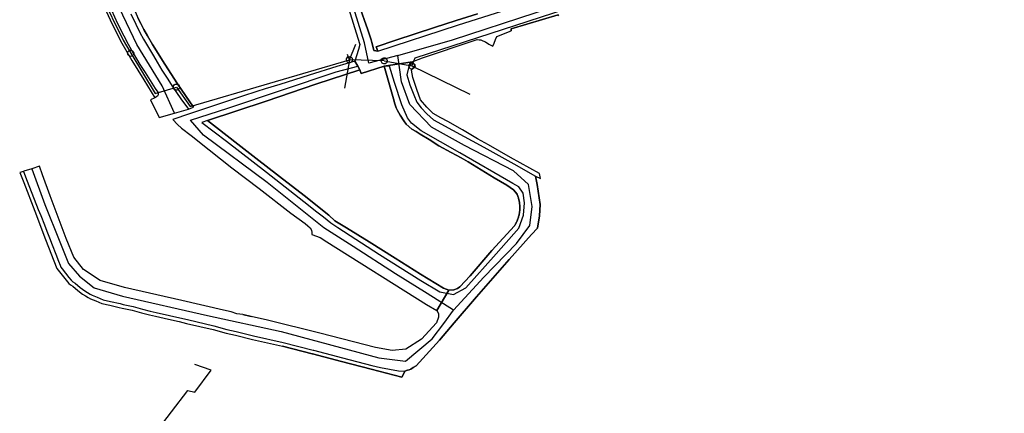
# Model space of a CAD drawing. Extents: x 166506 to 171543, y 332500 to 338212.
# Tile 27 of 139: x 169839 to 170222, y 334312 to 334465. Entities that reach past the tile are written whole.
import ezdxf

# ---------------------------------------------------------------- set-up
doc = ezdxf.new("R2010")
doc.units = 0
doc.header["$MEASUREMENT"] = 0
doc.layers.get('0').update_dxf_attribs({"color": 1, "linetype": 'CONTINUOUS'})
for name, color, linetype in [('IRISH_OS_1000S_FEATURE', 252, 'CONTINUOUS'), ('UNDERGROUND_ROUTE', 1, 'CONTINUOUS'), ('UUB', 1, 'CONTINUOUS')]:
    doc.layers.add(name, color=color, linetype=linetype)

# ---------------------------------------------------------------- blocks, each defined once
blk = doc.blocks.new('UUB_LOCATION_AC_T02')
at = {"color": 0, "linetype": 'ByBlock'}
blk.add_lwpolyline([(18862, 2286, -1), (-18862, -2286, -1), (18862, 2286)], format="xyb", close=True, dxfattribs=at)

msp = doc.modelspace()

# ---------------------------------------------------------------- linework, layer by layer
at = {"layer": 'IRISH_OS_1000S_FEATURE', "color": 9}
for points in [[(169978.308, 334452.413), (170009.277, 334462.558), (170031.975, 334469.701), (170046.828, 334474.271), (170054.321, 334476.92), (170173.77, 334513.863), (170199.664, 334521.847), (170209.27, 334524.864), (170211.723, 334526.348), (170213.485, 334528.618), (170214.379, 334531.768), (170213.908, 334534.572), (170212.826, 334536.798), (170206.002, 334545.789), (170204.488, 334544.369)], [(169986.032, 334450.786), (169974.812, 334447.784), (169973.13, 334455.771), (169963.161, 334487.438), (169950.854, 334529.633)], [(169952.822, 334530.613), (169955.235, 334523.385), (169958.203, 334514.878), (169959.349, 334511.686), (169959.596, 334510.524), (169960.184, 334507.538), (169961.756, 334501.203), (169964.042, 334492.501), (169967.635, 334480.725), (169970.906, 334470.634), (169974.419, 334460.719), (169975.677, 334456.867), (169975.926, 334455.864), (169976.331, 334454.46), (169976.772, 334452.676)], [(169986.032, 334450.786), (170007.348, 334456.847), (170039.953, 334467.495), (170062.561, 334475.123), (170094.522, 334485.386), (170135.572, 334498.58), (170149.474, 334501.902), (170215.489, 334521.23), (170227.303, 334528.218)], [(169899.118, 334428.352), (169894.235, 334438.951), (169884.349, 334455.013), (169877.652, 334469.255), (169874.602, 334477.594), (169872.835, 334483.305)], [(169882.516, 334483.443), (169881.835, 334483.149), (169881.231, 334482.512), (169880.787, 334481.935), (169880.564, 334481.396), (169880.26, 334480.658), (169880.036, 334479.92), (169879.932, 334479.4), (169879.889, 334478.798), (169879.924, 334477.94), (169879.979, 334477.18), (169880.056, 334476.62), (169880.35, 334475.538), (169880.981, 334474.134), (169881.889, 334472.008), (169882.756, 334469.783), (169883.843, 334467.616), (169884.711, 334465.471), (169885.877, 334463.223), (169887.084, 334460.916), (169888.509, 334458.467), (169890.47, 334455.115)], [(169870.392, 334472.68), (169874.045, 334464.617), (169878.057, 334456.512), (169882.392, 334448.845), (169887.088, 334441.276), (169891.367, 334434.369), (169889.762, 334433.539), (169893.022, 334426.599), (169899.118, 334428.352), (169904.522, 334429.907), (169906.486, 334430.614), (169900.2, 334439.794), (169895.284, 334447.384), (169890.47, 334455.115), (169888.509, 334458.467), (169887.084, 334460.916), (169885.877, 334463.223), (169884.711, 334465.471)], [(169870.392, 334472.68), (169874.045, 334464.617)], [(169965.688, 334472.569), (169966.831, 334469.158), (169970.505, 334457.482), (169971.3, 334455.114), (169970.758, 334453.06), (169969.35, 334448.597)], [(169874.448, 334468.475), (169876.837, 334463.26), (169879.308, 334458.384), (169881.069, 334455.153), (169882.969, 334451.741), (169885.524, 334447.345), (169887.565, 334444.233), (169889.546, 334440.997), (169891.509, 334437.968), (169892.52, 334436.522), (169892.756, 334435.9), (169892.694, 334435.541), (169892.491, 334434.982), (169891.367, 334434.369)], [(169966.831, 334469.158), (169970.505, 334457.482), (169971.3, 334455.114), (169970.758, 334453.06), (169969.35, 334448.597), (169970.475, 334446.625), (169971.313, 334445.157), (169971.838, 334443.811), (169980.806, 334446.635), (169991.641, 334448.278), (169995.737, 334449.934), (170015.442, 334456.521), (170016.927, 334456.965), (170017.766, 334456.896), (170018.365, 334456.869), (170019.141, 334456.481), (170020.177, 334456.11), (170021.546, 334455.196), (170023.038, 334454.44), (170023.611, 334455.633), (170024.124, 334456.948), (170024.678, 334458.201), (170030.28, 334460.421), (170030.268, 334461.181), (170048.601, 334466.596)], [(170017.159, 334467.016), (170008.746, 334464.374), (170000.304, 334461.654), (169992.837, 334459.246), (169992.837, 334459.246), (169985.26, 334456.743), (169977.623, 334454.221), (169978.308, 334452.413), (169976.772, 334452.676), (169976.331, 334454.46), (169975.926, 334455.864), (169975.677, 334456.867), (169974.419, 334460.719), (169970.906, 334470.634)], [(169874.045, 334464.617), (169878.057, 334456.512)], [(169882.039, 334467.007), (169884.015, 334462.915), (169885.597, 334459.745), (169887.002, 334457.176), (169888.902, 334453.844), (169890.883, 334450.592), (169892.289, 334448.223), (169894.15, 334445.012), (169896.193, 334441.999), (169898.412, 334438.465), (169901.585, 334433.945), (169904.522, 334429.907)], [(170000.304, 334461.654), (170008.746, 334464.374)], [(170008.746, 334464.374), (170017.159, 334467.016)], [(170048.76, 334466.276), (170048.601, 334466.596), (170030.268, 334461.181), (170030.28, 334460.421)], [(169992.837, 334459.246), (170000.304, 334461.654)], [(170019.141, 334456.481), (170020.177, 334456.11), (170021.546, 334455.196), (170023.038, 334454.44), (170023.611, 334455.633), (170024.124, 334456.948), (170024.678, 334458.201), (170030.28, 334460.421)], [(169878.057, 334456.512), (169882.392, 334448.845)], [(169977.623, 334454.221), (169985.26, 334456.743)], [(169985.26, 334456.743), (169992.837, 334459.246)], [(169995.737, 334449.934), (170015.442, 334456.521), (170016.927, 334456.965), (170017.766, 334456.896), (170018.365, 334456.869), (170019.141, 334456.481)], [(169890.47, 334455.115), (169895.284, 334447.384)], [(169976.772, 334452.676), (169978.308, 334452.413)], [(169978.308, 334452.413), (169977.623, 334454.221)], [(169882.392, 334448.845), (169887.088, 334441.276)], [(169969.35, 334448.597), (169962.269, 334446.453), (169951.556, 334443.089), (169940.101, 334439.512), (169934.385, 334437.814)], [(169969.35, 334448.597), (169970.475, 334446.625)], [(170007.73, 334351.721), (170019.616, 334364.562), (170032.292, 334377.602), (170037.546, 334384.604), (170038.445, 334392.032), (170037.037, 334400.585), (170031.095, 334405.847), (170012.007, 334415.789), (169999.227, 334422.931), (169990.723, 334431.727), (169987.498, 334440.524), (169986.032, 334450.786)], [(169991.641, 334448.278), (169995.737, 334449.934)], [(169895.284, 334447.384), (169900.2, 334439.794)], [(170007.73, 334351.721), (169997.467, 334358.172), (169985.152, 334365.796), (169968.698, 334376.484), (169957.259, 334383.764), (169935.194, 334401.396), (169910.378, 334419.736), (169905.342, 334425.609), (169919.808, 334430.253), (169962.067, 334444.376), (169970.475, 334446.625)], [(169911.959, 334425.538), (169909.751, 334424.662), (169919.271, 334417.462), (169934.878, 334405.438), (169951.215, 334392.507), (169953.99, 334390.278), (169957.084, 334387.945), (169959.979, 334385.715), (169961.507, 334384.639), (169962.659, 334383.887), (169978.982, 334373.395), (169995.009, 334363.266), (170002.38, 334358.868), (170007.826, 334357.749), (170012.614, 334360.438), (170024.412, 334373.668), (170033.157, 334383.651), (170035.09, 334388.709), (170035.441, 334393.464), (170034.841, 334397.15), (170033.188, 334399.627), (170030.843, 334401.011), (170010.176, 334412.849), (169995.193, 334421.487), (169991.406, 334424.487), (169989.849, 334426.563), (169987.623, 334431.626), (169984.817, 334440.273), (169982.766, 334446.694), (169980.806, 334446.635)], [(169971.313, 334445.157), (169954.138, 334439.602)], [(169970.475, 334446.625), (169971.313, 334445.157)], [(169980.806, 334446.635), (169971.838, 334443.811), (169971.313, 334445.157)], [(169991.641, 334448.278), (169980.806, 334446.635)], [(169984.369, 334433.88), (169980.806, 334446.635)], [(169991.641, 334448.278), (169990.422, 334446.532), (169989.628, 334443.321), (169990.785, 334439.35), (169992.303, 334435.475), (169993.472, 334432.563), (169995.168, 334430.425), (169997.363, 334428.082), (169999.978, 334425.795), (170007.391, 334421.677), (170019.618, 334415.168), (170031.225, 334408.624), (170039.771, 334403.795)], [(170002.825, 334426.584), (169999.903, 334428.175), (169997.33, 334430.622), (169994.942, 334433.507), (169993.446, 334437.582), (169991.956, 334442.256), (169991.426, 334445.041), (169992.865, 334446.885), (169991.641, 334448.278)], [(169887.088, 334441.276), (169891.367, 334434.369)], [(169934.385, 334437.814), (169931.174, 334436.749), (169925.577, 334434.989), (169915.483, 334431.539), (169904.929, 334428.133), (169898.371, 334425.889)], [(169900.2, 334439.794), (169906.486, 334430.614)], [(169954.138, 334439.602), (169934.714, 334433.072), (169911.959, 334425.538)], [(169891.367, 334434.369), (169889.762, 334433.539), (169893.022, 334426.599)], [(169989.362, 334424.089), (169988.437, 334425.419), (169986.92, 334427.534), (169985.9, 334429.365), (169985.471, 334430.429), (169984.928, 334431.994), (169984.369, 334433.88)], [(169899.118, 334428.352), (169904.522, 334429.907)], [(169904.522, 334429.907), (169906.486, 334430.614)], [(169893.022, 334426.599), (169899.118, 334428.352)], [(169901.73, 334422.528), (169900.289, 334423.969), (169898.371, 334425.889)], [(169911.959, 334425.538), (169915.368, 334422.702), (169923.796, 334416.234), (169930.717, 334410.841)], [(170017.093, 334418.393), (170011.232, 334421.876), (170005.509, 334425.136), (170002.825, 334426.584)], [(169901.73, 334422.528), (169905.598, 334419.608), (169912.596, 334414.034), (169921.4, 334407.122), (169932.089, 334398.97), (169944.384, 334389.461), (169949.919, 334385.383), (169951.009, 334384.491), (169951.9, 334383.722), (169952.411, 334382.856), (169952.581, 334381.915), (169952.552, 334381.116)], [(169989.362, 334424.089), (169991.581, 334422.146)], [(170002.008, 334415.636), (169998.315, 334418.055), (169994.738, 334420.113), (169993.25, 334421.168), (169991.581, 334422.146)], [(170041.282, 334404.898), (170030.032, 334411.137), (170021.427, 334416.068), (170017.093, 334418.393)], [(170013.538, 334409.374), (170010.796, 334410.963), (170006.879, 334413.025), (170002.008, 334415.636)], [(169930.717, 334410.841), (169939.957, 334403.684)], [(169843.474, 334406.733), (169840.347, 334405.731), (169840.178, 334405.678)], [(169846.447, 334407.685), (169843.474, 334406.733)], [(169843.474, 334406.733), (169848.567, 334392.866), (169854.33, 334378.308), (169857.818, 334369.873), (169862.044, 334364.95), (169867.794, 334360.389), (169878.835, 334357.072), (169911.907, 334349.66), (169940.672, 334343.433), (169978.671, 334333.109), (169989.035, 334331.899), (169999.464, 334340.524), (170004.047, 334346.514), (170007.73, 334351.721)], [(169847.69, 334404.332), (169846.447, 334407.685)], [(170023.629, 334403.208), (170013.538, 334409.374)], [(169840.178, 334405.678), (169838.742, 334405.228)], [(169838.742, 334405.228), (169840.321, 334401.372)], [(169840.178, 334405.678), (169841.709, 334401.94), (169845.98, 334390.891), (169847.024, 334388.578), (169848.364, 334384.945), (169849.267, 334382.37), (169850.34, 334379.879), (169851.38, 334377.053), (169852.842, 334373.444), (169853.898, 334370.783), (169854.458, 334369.234), (169854.716, 334368.359), (169855.302, 334367.719), (169857.932, 334364.35), (169858.783, 334363.389), (169859.432, 334362.747), (169860.326, 334362.174), (169862.318, 334360.537), (169864.064, 334359.23), (169865.137, 334358.559), (169866.174, 334357.905), (169866.945, 334357.487), (169868.933, 334356.698), (169871.265, 334355.733), (169874.174, 334355.068), (169877.826, 334354.23), (169878.997, 334353.886), (169882.941, 334353.098), (169886.649, 334352.058), (169889.627, 334351.34), (169891.979, 334350.776), (169897.09, 334349.604), (169901.167, 334348.704), (169904.102, 334348.007), (169914.442, 334345.64), (169919.49, 334344.171), (169923.148, 334343.399), (169929.839, 334341.725), (169941.461, 334339.157), (169953.094, 334336.144), (169953.226, 334336.11), (169964.494, 334333.192), (169976.007, 334330.21), (169979.33, 334329.425), (169986.354, 334328.048), (169988.852, 334327.942)], [(169925.646, 334349.972), (169923.29, 334350.298), (169921.079, 334351.061), (169918.086, 334351.673), (169901.871, 334355.406), (169879.572, 334360.503), (169870.103, 334363.164), (169863.552, 334367.533), (169859.844, 334372.291), (169856.882, 334379.561), (169850.603, 334396.223), (169847.69, 334404.332)], [(169939.957, 334403.684), (169949.536, 334396.344)], [(170039.771, 334403.795), (170040.336, 334400.55), (170041.493, 334392.82), (170041.205, 334388.404), (170040.535, 334383.632), (170038.169, 334381.178), (170029.426, 334371.355), (170016.755, 334356.915), (170008.069, 334346.81), (170002.277, 334339.954), (169993.199, 334329.989), (169992.085, 334329.398), (169991.151, 334328.788), (169990.474, 334328.442), (169989.816, 334328.315), (169988.852, 334327.942)], [(170022.727, 334374.966), (170031.506, 334384.469), (170031.702, 334384.781), (170031.797, 334384.939), (170031.889, 334385.099), (170031.979, 334385.259), (170032.067, 334385.421), (170032.152, 334385.584), (170032.236, 334385.748), (170032.317, 334385.913), (170032.395, 334386.079), (170032.471, 334386.247), (170032.545, 334386.416), (170032.617, 334386.585), (170032.686, 334386.756), (170032.752, 334386.927), (170032.816, 334387.1), (170032.878, 334387.273), (170032.938, 334387.447), (170032.994, 334387.622), (170033.049, 334387.798), (170033.101, 334387.974), (170033.15, 334388.152), (170033.197, 334388.329), (170033.242, 334388.508), (170033.283, 334388.687), (170033.323, 334388.867), (170033.36, 334389.047), (170033.394, 334389.228), (170033.426, 334389.409), (170033.455, 334389.591), (170033.482, 334389.773), (170033.506, 334389.956), (170033.527, 334390.139), (170033.546, 334390.322), (170033.562, 334390.505), (170033.576, 334390.689), (170033.587, 334390.872), (170033.596, 334391.056), (170033.602, 334391.24), (170033.605, 334391.424), (170033.606, 334391.608), (170033.604, 334391.792), (170033.6, 334391.976), (170033.593, 334392.16), (170033.583, 334392.344), (170033.571, 334392.527), (170033.557, 334392.711), (170033.539, 334392.894), (170033.52, 334393.077), (170033.497, 334393.259), (170033.472, 334393.442), (170033.444, 334393.623), (170033.414, 334393.805), (170033.382, 334393.986), (170033.346, 334394.167), (170033.309, 334394.347), (170033.268, 334394.527), (170033.225, 334394.706), (170033.18, 334394.885), (170033.132, 334395.062), (170033.082, 334395.239), (170033.029, 334395.415), (170032.974, 334395.591), (170032.916, 334395.766), (170032.856, 334395.939), (170032.793, 334396.112), (170032.728, 334396.284), (170032.66, 334396.456), (170032.591, 334396.626), (170032.518, 334396.795), (170031.196, 334398.488), (170028.576, 334400.296), (170023.629, 334403.208)], [(170039.771, 334403.795), (170041.601, 334402.976)], [(170041.601, 334402.976), (170041.282, 334404.898)], [(169840.321, 334401.372), (169844.599, 334390.238)], [(169949.536, 334396.344), (169959.252, 334388.702)], [(169844.599, 334390.238), (169848.824, 334379.24)], [(169959.252, 334388.702), (169961.587, 334386.477)], [(169961.587, 334386.477), (169966.076, 334383.69), (169974.855, 334378.257)], [(169952.552, 334381.116), (169955.839, 334380.001)], [(169955.839, 334380.001), (169958.38, 334378.274), (169997.248, 334353.924), (170001.242, 334351.602)], [(169848.824, 334379.24), (169853.186, 334367.887)], [(169974.855, 334378.257), (169985.024, 334371.89)], [(169985.024, 334371.89), (169994.875, 334365.686)], [(170005.965, 334359.449), (170007.946, 334359.568), (170009.312, 334360.153), (170010.278, 334360.763), (170014.283, 334365.079), (170022.727, 334374.966)], [(169853.186, 334367.887), (169857.91, 334362.026), (169858.489, 334361.569)], [(169994.875, 334365.686), (170003.814, 334360.252), (170005.965, 334359.449)], [(169858.489, 334361.569), (169859.442, 334360.959), (169861.365, 334359.378), (169863.269, 334357.958), (169864.342, 334357.287), (169865.374, 334356.636)], [(169865.374, 334356.636), (169866.309, 334356.126), (169868.379, 334355.304), (169870.808, 334354.299), (169873.84, 334353.606), (169877.49, 334352.768)], [(170005.965, 334359.449), (170001.242, 334351.602)], [(169877.49, 334352.768), (169878.705, 334352.415), (169882.536, 334351.654), (169886.244, 334350.614), (169889.275, 334349.882)], [(169889.275, 334349.882), (169891.629, 334349.317), (169896.755, 334348.142), (169900.844, 334347.239)], [(169925.646, 334349.972), (169928.918, 334349.258)], [(170001.242, 334351.602), (170001.969, 334350.415), (170001.954, 334348.955), (170001.13, 334346.725), (169995.304, 334340.409), (169989.164, 334336.496), (169983.86, 334335.973), (169977.415, 334337.182), (169955.64, 334342.673), (169935.3, 334347.77), (169928.918, 334349.258)], [(169900.844, 334347.239), (169903.756, 334346.548), (169914.107, 334344.178), (169919.18, 334342.703)], [(169919.18, 334342.703), (169922.838, 334341.931)], [(169922.838, 334341.931), (169929.475, 334340.27)], [(169929.475, 334340.27), (169941.137, 334337.692)], [(169952.849, 334334.658), (169952.718, 334334.692), (169941.137, 334337.692)], [(169964.118, 334331.74), (169952.849, 334334.658)], [(169975.676, 334328.746), (169964.118, 334331.74)], [(169987.646, 334325.646), (169975.676, 334328.746)], [(169988.852, 334327.942), (169988.266, 334326.758), (169987.646, 334325.646)]]:
    msp.add_lwpolyline(points, dxfattribs=at)
for points in [[(169911.959, 334425.538), (169934.714, 334433.072), (169954.138, 334439.602), (169971.313, 334445.157), (169970.475, 334446.625), (169969.35, 334448.597), (169962.269, 334446.453), (169951.556, 334443.089), (169940.101, 334439.512), (169934.385, 334437.814), (169931.174, 334436.749), (169925.577, 334434.989), (169915.483, 334431.539), (169904.929, 334428.133), (169898.371, 334425.889), (169900.289, 334423.969), (169901.73, 334422.528), (169905.598, 334419.608), (169912.596, 334414.034), (169921.4, 334407.122), (169932.089, 334398.97), (169944.384, 334389.461), (169949.919, 334385.383), (169951.009, 334384.491), (169951.9, 334383.722), (169952.411, 334382.856), (169952.581, 334381.915), (169952.552, 334381.116), (169955.839, 334380.001), (169958.38, 334378.274), (169997.248, 334353.924), (170001.242, 334351.602), (170005.965, 334359.449), (170003.814, 334360.252), (169994.875, 334365.686), (169985.024, 334371.89), (169974.855, 334378.257), (169966.076, 334383.69), (169961.587, 334386.477), (169959.252, 334388.702), (169949.536, 334396.344), (169939.957, 334403.684), (169930.717, 334410.841), (169923.796, 334416.234), (169915.368, 334422.702), (169911.959, 334425.538)], [(169848.824, 334379.24), (169853.186, 334367.887), (169857.91, 334362.026), (169858.489, 334361.569), (169859.442, 334360.959), (169861.365, 334359.378), (169863.269, 334357.958), (169864.342, 334357.287), (169865.374, 334356.636), (169866.309, 334356.126), (169868.379, 334355.304), (169870.808, 334354.299), (169873.84, 334353.606), (169877.49, 334352.768), (169878.705, 334352.415), (169882.536, 334351.654), (169886.244, 334350.614), (169889.275, 334349.882), (169891.629, 334349.317), (169896.755, 334348.142), (169900.844, 334347.239), (169903.756, 334346.548), (169914.107, 334344.178), (169919.18, 334342.703), (169922.838, 334341.931), (169929.475, 334340.27), (169941.137, 334337.692), (169952.718, 334334.692), (169952.849, 334334.658), (169964.118, 334331.74), (169975.676, 334328.746), (169987.646, 334325.646), (169988.266, 334326.758), (169988.852, 334327.942), (169989.816, 334328.315), (169990.474, 334328.442), (169991.151, 334328.788), (169992.085, 334329.398), (169993.199, 334329.989), (170002.277, 334339.954), (170008.069, 334346.81), (170016.755, 334356.915), (170029.426, 334371.355), (170038.169, 334381.178), (170040.535, 334383.632), (170041.205, 334388.404), (170041.493, 334392.82), (170040.336, 334400.55), (170039.771, 334403.795), (170041.601, 334402.976), (170041.282, 334404.898), (170030.032, 334411.137), (170021.427, 334416.068), (170017.093, 334418.393), (170011.232, 334421.876), (170005.509, 334425.136), (170002.825, 334426.584), (169999.903, 334428.175), (169997.33, 334430.622), (169994.942, 334433.507), (169993.446, 334437.582), (169991.956, 334442.256), (169991.426, 334445.041), (169992.865, 334446.885), (169991.641, 334448.278), (169980.806, 334446.635), (169984.369, 334433.88), (169984.928, 334431.994), (169985.471, 334430.429), (169985.9, 334429.365), (169986.92, 334427.534), (169988.437, 334425.419), (169989.362, 334424.089), (169991.581, 334422.146), (169993.25, 334421.168), (169994.738, 334420.113), (169998.315, 334418.055), (170002.008, 334415.636), (170006.879, 334413.025), (170010.796, 334410.963), (170013.538, 334409.374), (170023.629, 334403.208), (170028.576, 334400.296), (170031.196, 334398.488), (170032.518, 334396.795), (170032.591, 334396.626), (170032.66, 334396.456), (170032.728, 334396.284), (170032.793, 334396.112), (170032.856, 334395.939), (170032.916, 334395.766), (170032.974, 334395.591), (170033.029, 334395.415), (170033.082, 334395.239), (170033.132, 334395.062), (170033.18, 334394.885), (170033.225, 334394.706), (170033.268, 334394.527), (170033.309, 334394.347), (170033.346, 334394.167), (170033.382, 334393.986), (170033.414, 334393.805), (170033.444, 334393.623), (170033.472, 334393.442), (170033.497, 334393.259), (170033.52, 334393.077), (170033.539, 334392.894), (170033.557, 334392.711), (170033.571, 334392.527), (170033.583, 334392.344), (170033.593, 334392.16), (170033.6, 334391.976), (170033.604, 334391.792), (170033.606, 334391.608), (170033.605, 334391.424), (170033.602, 334391.24), (170033.596, 334391.056), (170033.587, 334390.872), (170033.576, 334390.689), (170033.562, 334390.505), (170033.546, 334390.322), (170033.527, 334390.139), (170033.506, 334389.956), (170033.482, 334389.773), (170033.455, 334389.591), (170033.426, 334389.409), (170033.394, 334389.228), (170033.36, 334389.047), (170033.323, 334388.867), (170033.283, 334388.687), (170033.242, 334388.508), (170033.197, 334388.329), (170033.15, 334388.152), (170033.101, 334387.974), (170033.049, 334387.798), (170032.994, 334387.622), (170032.938, 334387.447), (170032.878, 334387.273), (170032.816, 334387.1), (170032.752, 334386.927), (170032.686, 334386.756), (170032.617, 334386.585), (170032.545, 334386.416), (170032.471, 334386.247), (170032.395, 334386.079), (170032.317, 334385.913), (170032.236, 334385.748), (170032.152, 334385.584), (170032.067, 334385.421), (170031.979, 334385.259), (170031.889, 334385.099), (170031.797, 334384.939), (170031.702, 334384.781), (170031.506, 334384.469), (170022.727, 334374.966), (170014.283, 334365.079), (170010.278, 334360.763), (170009.312, 334360.153), (170007.946, 334359.568), (170005.965, 334359.449), (170001.242, 334351.602), (170001.969, 334350.415), (170001.954, 334348.955), (170001.13, 334346.725), (169995.304, 334340.409), (169989.164, 334336.496), (169983.86, 334335.973), (169977.415, 334337.182), (169955.64, 334342.673), (169935.3, 334347.77), (169928.918, 334349.258), (169925.646, 334349.972), (169923.29, 334350.298), (169921.079, 334351.061), (169918.086, 334351.673), (169901.871, 334355.406), (169879.572, 334360.503), (169870.103, 334363.164), (169863.552, 334367.533), (169859.844, 334372.291), (169856.882, 334379.561), (169850.603, 334396.223), (169847.69, 334404.332), (169846.447, 334407.685), (169843.474, 334406.733), (169840.347, 334405.731), (169840.178, 334405.678), (169838.742, 334405.228), (169840.321, 334401.372), (169844.599, 334390.238), (169848.824, 334379.24)]]:
    msp.add_lwpolyline(points, close=True, dxfattribs=at)
at = {"layer": 'UNDERGROUND_ROUTE'}
for points in [[(169991.575, 334446.717), (169992.838, 334449.921), (170100.493, 334484.916)], [(169870.377, 334474.544), (169879.025, 334456.746), (169881.984, 334451.648)], [(169967.216, 334449.148), (169969.706, 334455.142)], [(169881.984, 334451.648), (169891.588, 334436.036)], [(169899.827, 334438.494), (169905.161, 334430.879), (169967.216, 334449.148)], [(169967.216, 334449.148), (169965.308, 334438.078)], [(169967.216, 334449.148), (169966.466, 334451.13)], [(169980.777, 334448.72), (169967.216, 334449.148)], [(169980.777, 334448.72), (169991.575, 334446.717)], [(169991.575, 334446.717), (170014.128, 334435.702)], [(169891.588, 334436.036), (169899.827, 334438.494)], [(169906.989, 334319.817), (169913.369, 334328.37), (169906.956, 334330.601)], [(169891.55, 334303.88), (169904.261, 334320.418), (169906.989, 334319.817)]]:
    msp.add_lwpolyline(points, dxfattribs=at)

# ---------------------------------------------------------------- block references
at = {"layer": 'UUB', "xscale": 6.3e-05}
for p, yscale, rotation in [((169881.984, 334451.648), 6.2e-05, 301.598495), ((169967.216, 334449.148), 6.3e-05, 178.192286), ((169980.777, 334448.72), 6.3e-05, 178.192286), ((169991.575, 334446.717), 6.3e-05, 349.491233), ((169899.827, 334438.494), 6.3e-05, 16.611799)]:
    msp.add_blockref('UUB_LOCATION_AC_T02', p, dxfattribs=dict(at, yscale=yscale, rotation=rotation))

doc.saveas('drawing.dxf')
